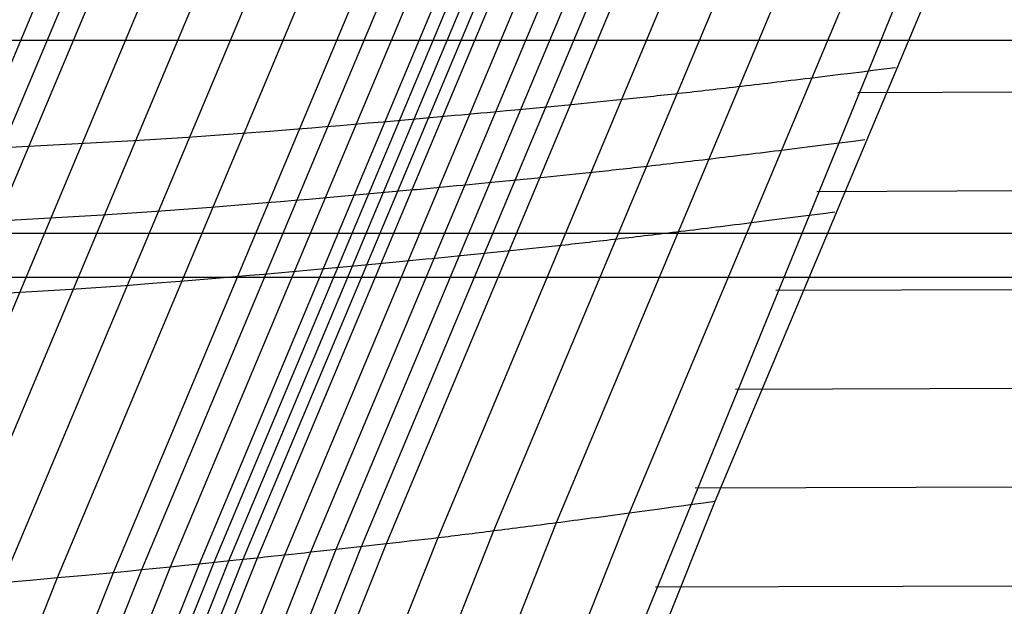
# Model space of a CAD drawing. Extents: x -260 to 296, y -277 to 294.
# Tile 62 of 241: x -180 to -172.14, y 67.51 to 72.18. Entities that reach past the tile are written whole.
import ezdxf

# ---------------------------------------------------------------- set-up
doc = ezdxf.new("R2010")
doc.units = 0
doc.layers.add('PREDEFINITO', color=7, linetype='CONTINUOUS')

msp = doc.modelspace()

# ---------------------------------------------------------------- linework, layer by layer
at = {"layer": 'PREDEFINITO'}
for p, q in [((-174.4514, 68.3461, 437.5129), (-172.1489, 73.8252, 437.3257)), ((-175.1346, 68.2528, 438.1585), (-172.8281, 73.747, 437.9612)), ((-175.7155, 68.1755, 438.4646), (-173.4045, 73.6835, 438.262)), ((-176.6619, 68.0562, 438.3574), (-174.3405, 73.5889, 438.155)), ((-176.217, 68.111, 438.5059), (-173.901, 73.6318, 438.302)), ((-177.473, 67.963, 437.7905), (-175.1405, 73.5188, 437.5952)), ((-177.2729, 67.9852, 437.9425), (-174.9432, 73.5353, 437.7453)), ((-177.0729, 68.0079, 438.0939), (-174.7461, 73.5522, 437.8948)), ((-178.5652, 67.8465, 437.3184), (-176.2194, 73.432, 437.1287)), ((-178.4485, 67.8587, 437.3421), (-176.1041, 73.4411, 437.1522)), ((-178.3311, 67.871, 437.3632), (-175.9879, 73.4504, 437.1731)), ((-178.215, 67.8833, 437.3885), (-175.8731, 73.4596, 437.1982)), ((-178.1022, 67.8953, 437.4241), (-175.7616, 73.4686, 437.2334)), ((-177.8847, 67.9184, 437.5219), (-175.5468, 73.4858, 437.3301)), ((-177.6759, 67.9409, 437.6471), (-175.3407, 73.5024, 437.4537)), ((-179.2505, 67.7782, 437.125), (-176.897, 73.3818, 436.9373)), ((-179.0246, 67.8001, 437.1983), (-176.6737, 73.3977, 437.0098)), ((-178.7963, 67.8229, 437.263), (-176.4479, 73.4145, 437.0739)), ((-180.9998, 67.6275, 436.3363), (-178.6254, 73.2782, 436.1585)), ((-180.5685, 67.6615, 436.5546), (-178.1993, 73.3005, 436.374)), ((-180.1346, 67.6978, 436.7636), (-177.7706, 73.3251, 436.5803)), ((-179.6959, 67.7366, 436.9561), (-177.3372, 73.352, 436.7705)), ((-181.8628, 67.565, 435.9005), (-179.478, 73.239, 435.7283)), ((-181.6463, 67.58, 436.0071), (-179.2641, 73.2482, 435.8335)), ((-181.4305, 67.5954, 436.1159), (-179.0509, 73.2577, 435.9409)), ((-175.4714, 66.2906, 438.4354), (-172.8569, 72.6861, 438.2565)), ((-200.9945, 72.0215, 398.4713), (236.7673, 72.0215, 398.4713)), ((-173.1943, 71.7813, 437.5718), (-173.1048, 71.7925, 437.4772)), ((-173.1048, 71.7925, 437.4772), (-173.0133, 71.8039, 437.3763)), ((-173.8474, 71.7015, 438.1201), (-173.8096, 71.7061, 438.0959)), ((-173.8096, 71.7061, 438.0959), (-173.7715, 71.7107, 438.0705)), ((-173.7715, 71.7107, 438.0705), (-173.733, 71.7153, 438.0438)), ((-173.733, 71.7153, 438.0438), (-173.6941, 71.72, 438.0157)), ((-173.6941, 71.72, 438.0157), (-173.6151, 71.7296, 437.9557)), ((-173.6151, 71.7296, 437.9557), (-173.5344, 71.7394, 437.8903)), ((-173.5344, 71.7394, 437.8903), (-173.452, 71.7495, 437.8194)), ((-173.452, 71.7495, 437.8194), (-173.3679, 71.7599, 437.7428)), ((-173.3679, 71.7599, 437.7428), (-173.2821, 71.7705, 437.6603)), ((-173.3123, 71.6052, 438.2765), (-142.2731, 71.7217, 445.1479)), ((-173.2821, 71.7705, 437.6603), (-173.1943, 71.7813, 437.5718)), ((-174.53, 71.6218, 438.3669), (-174.4988, 71.6253, 438.3641)), ((-174.4988, 71.6253, 438.3641), (-174.4673, 71.6289, 438.3604)), ((-174.4673, 71.6289, 438.3604), (-174.4355, 71.6325, 438.3559)), ((-174.4355, 71.6325, 438.3559), (-174.4034, 71.6362, 438.3503)), ((-174.4034, 71.6362, 438.3503), (-174.3711, 71.6399, 438.3438)), ((-174.3711, 71.6399, 438.3438), (-174.3384, 71.6437, 438.3364)), ((-174.3384, 71.6437, 438.3364), (-174.3055, 71.6475, 438.328)), ((-174.3055, 71.6475, 438.328), (-174.2722, 71.6514, 438.3185)), ((-174.2722, 71.6514, 438.3185), (-174.2387, 71.6553, 438.3081)), ((-174.2387, 71.6553, 438.3081), (-174.2048, 71.6592, 438.2965)), ((-174.2048, 71.6592, 438.2965), (-174.1706, 71.6632, 438.284)), ((-174.1706, 71.6632, 438.284), (-174.1361, 71.6673, 438.2703)), ((-174.1361, 71.6673, 438.2703), (-174.1012, 71.6714, 438.2556)), ((-174.1012, 71.6714, 438.2556), (-174.066, 71.6755, 438.2397)), ((-174.066, 71.6755, 438.2397), (-174.0305, 71.6797, 438.2227)), ((-174.0305, 71.6797, 438.2227), (-173.9946, 71.684, 438.2046)), ((-173.9946, 71.684, 438.2046), (-173.9583, 71.6883, 438.1852)), ((-173.9583, 71.6883, 438.1852), (-173.9217, 71.6926, 438.1647)), ((-173.9217, 71.6926, 438.1647), (-173.8847, 71.6971, 438.143)), ((-173.8847, 71.6971, 438.143), (-173.8474, 71.7015, 438.1201)), ((-175.2645, 71.5423, 438.1833), (-175.2122, 71.5477, 438.2113)), ((-175.2122, 71.5477, 438.2113), (-175.1593, 71.5532, 438.2375)), ((-175.1593, 71.5532, 438.2375), (-175.1327, 71.5559, 438.2499)), ((-175.1327, 71.5559, 438.2499), (-175.1059, 71.5588, 438.2618)), ((-175.1059, 71.5588, 438.2618), (-175.0789, 71.5616, 438.2732)), ((-175.0789, 71.5616, 438.2732), (-175.0518, 71.5645, 438.284)), ((-175.0518, 71.5645, 438.284), (-175.0245, 71.5674, 438.2943)), ((-175.0245, 71.5674, 438.2943), (-174.9971, 71.5703, 438.304)), ((-174.9971, 71.5703, 438.304), (-174.9695, 71.5733, 438.3131)), ((-174.9695, 71.5733, 438.3131), (-174.9417, 71.5763, 438.3216)), ((-174.9417, 71.5763, 438.3216), (-174.9137, 71.5793, 438.3295)), ((-174.9137, 71.5793, 438.3295), (-174.8855, 71.5823, 438.3368)), ((-174.8855, 71.5823, 438.3368), (-174.8571, 71.5854, 438.3434)), ((-174.8571, 71.5854, 438.3434), (-174.8285, 71.5885, 438.3493)), ((-174.8285, 71.5885, 438.3493), (-174.7997, 71.5917, 438.3545)), ((-174.7997, 71.5917, 438.3545), (-174.7707, 71.5949, 438.359)), ((-174.7707, 71.5949, 438.359), (-174.7414, 71.5981, 438.3627)), ((-174.7414, 71.5981, 438.3627), (-174.7119, 71.6014, 438.3657)), ((-174.7119, 71.6014, 438.3657), (-174.6822, 71.6047, 438.3679)), ((-174.6822, 71.6047, 438.3679), (-174.6523, 71.608, 438.3694)), ((-174.6523, 71.608, 438.3694), (-174.6221, 71.6114, 438.37)), ((-174.6221, 71.6114, 438.37), (-174.5916, 71.6148, 438.3698)), ((-174.5916, 71.6148, 438.3698), (-174.5609, 71.6183, 438.3688)), ((-174.5609, 71.6183, 438.3688), (-174.53, 71.6218, 438.3669)), ((-176.1164, 71.46, 437.5757), (-176.0163, 71.4692, 437.6485)), ((-176.0163, 71.4692, 437.6485), (-175.6198, 71.5068, 437.9497)), ((-175.6198, 71.5068, 437.9497), (-175.5198, 71.5166, 438.0217)), ((-175.5198, 71.5166, 438.0217), (-175.4188, 71.5266, 438.0901)), ((-175.4188, 71.5266, 438.0901), (-175.3678, 71.5317, 438.1225)), ((-175.3678, 71.5317, 438.1225), (-175.3164, 71.537, 438.1537)), ((-175.3164, 71.537, 438.1537), (-175.2645, 71.5423, 438.1833)), ((-177.1002, 71.3716, 437.1795), (-176.8098, 71.3975, 437.2357)), ((-176.8098, 71.3975, 437.2357), (-176.781, 71.4, 437.2422)), ((-176.781, 71.4, 437.2422), (-176.7525, 71.4026, 437.2493)), ((-176.7525, 71.4026, 437.2493), (-176.7241, 71.4052, 437.2571)), ((-176.7241, 71.4052, 437.2571), (-176.696, 71.4077, 437.2657)), ((-176.696, 71.4077, 437.2657), (-176.6681, 71.4102, 437.2749)), ((-176.6681, 71.4102, 437.2749), (-176.6404, 71.4127, 437.2847)), ((-176.6404, 71.4127, 437.2847), (-176.6129, 71.4151, 437.295)), ((-176.6129, 71.4151, 437.295), (-176.5855, 71.4176, 437.306)), ((-176.5855, 71.4176, 437.306), (-176.5583, 71.42, 437.3174)), ((-176.5583, 71.42, 437.3174), (-176.5313, 71.4225, 437.3293)), ((-176.5313, 71.4225, 437.3293), (-176.4777, 71.4273, 437.3547)), ((-176.4777, 71.4273, 437.3547), (-176.4246, 71.4321, 437.3818)), ((-176.4246, 71.4321, 437.3818), (-176.3722, 71.4368, 437.4107)), ((-176.3722, 71.4368, 437.4107), (-176.3202, 71.4415, 437.4412)), ((-176.3202, 71.4415, 437.4412), (-176.2687, 71.4461, 437.4731)), ((-176.2687, 71.4461, 437.4731), (-176.2176, 71.4508, 437.5062)), ((-176.2176, 71.4508, 437.5062), (-176.1164, 71.46, 437.5757)), ((-178.0028, 71.2974, 436.9066), (-177.7807, 71.3148, 436.9871)), ((-177.7807, 71.3148, 436.9871), (-177.6688, 71.3238, 437.0246)), ((-177.6688, 71.3238, 437.0246), (-177.5564, 71.3329, 437.06)), ((-177.5564, 71.3329, 437.06), (-177.4434, 71.3423, 437.0934)), ((-177.4434, 71.3423, 437.0934), (-177.3297, 71.3519, 437.1244)), ((-177.3297, 71.3519, 437.1244), (-177.2153, 71.3616, 437.1531)), ((-177.2153, 71.3616, 437.1531), (-177.1002, 71.3716, 437.1795)), ((-179.0889, 71.2207, 436.4208), (-178.6582, 71.2495, 436.6282)), ((-178.6582, 71.2495, 436.6282), (-178.4413, 71.2648, 436.7263)), ((-178.4413, 71.2648, 436.7263), (-178.2229, 71.2807, 436.8194)), ((-178.2229, 71.2807, 436.8194), (-178.0028, 71.2974, 436.9066)), ((-181.2286, 71.1062, 435.3374), (-179.0889, 71.2207, 436.4208)), ((-173.8583, 71.1528, 437.9747), (-173.7776, 71.1628, 437.9092)), ((-173.7776, 71.1628, 437.9092), (-173.6952, 71.1731, 437.8382)), ((-173.6952, 71.1731, 437.8382), (-173.611, 71.1836, 437.7614)), ((-173.611, 71.1836, 437.7614), (-173.5251, 71.1944, 437.6788)), ((-173.5251, 71.1944, 437.6788), (-173.4373, 71.2055, 437.5901)), ((-173.4373, 71.2055, 437.5901), (-173.3477, 71.2169, 437.4954)), ((-173.3477, 71.2169, 437.4954), (-173.2562, 71.2285, 437.3943)), ((-174.5161, 71.0729, 438.3382), (-174.4825, 71.0769, 438.3277)), ((-174.4825, 71.0769, 438.3277), (-174.4486, 71.0809, 438.3162)), ((-174.4486, 71.0809, 438.3162), (-174.4143, 71.085, 438.3036)), ((-174.4143, 71.085, 438.3036), (-174.3798, 71.0891, 438.2899)), ((-174.3798, 71.0891, 438.2899), (-174.3449, 71.0933, 438.2751)), ((-174.3449, 71.0933, 438.2751), (-174.3096, 71.0976, 438.2592)), ((-174.3096, 71.0976, 438.2592), (-174.2741, 71.1019, 438.2422)), ((-174.2741, 71.1019, 438.2422), (-174.2381, 71.1062, 438.224)), ((-174.2381, 71.1062, 438.224), (-174.2018, 71.1106, 438.2047)), ((-174.2018, 71.1106, 438.2047), (-174.1652, 71.1151, 438.1841)), ((-174.1652, 71.1151, 438.1841), (-174.1282, 71.1196, 438.1624)), ((-174.1282, 71.1196, 438.1624), (-174.0908, 71.1241, 438.1394)), ((-174.0908, 71.1241, 438.1394), (-174.053, 71.1288, 438.1152)), ((-174.053, 71.1288, 438.1152), (-174.0149, 71.1334, 438.0897)), ((-174.0149, 71.1334, 438.0897), (-173.9763, 71.1382, 438.0629)), ((-173.9763, 71.1382, 438.0629), (-173.9374, 71.143, 438.0348)), ((-173.9374, 71.143, 438.0348), (-173.8583, 71.1528, 437.9747)), ((-175.1862, 70.996, 438.3414), (-175.1582, 70.9991, 438.3493)), ((-175.1582, 70.9991, 438.3493), (-175.1299, 71.0022, 438.3566)), ((-175.1299, 71.0022, 438.3566), (-175.1015, 71.0054, 438.3631)), ((-175.1015, 71.0054, 438.3631), (-175.0729, 71.0086, 438.3691)), ((-175.0729, 71.0086, 438.3691), (-175.044, 71.0118, 438.3743)), ((-175.044, 71.0118, 438.3743), (-175.015, 71.0151, 438.3788)), ((-175.015, 71.0151, 438.3788), (-174.9857, 71.0184, 438.3825)), ((-174.9857, 71.0184, 438.3825), (-174.9562, 71.0217, 438.3855)), ((-174.9562, 71.0217, 438.3855), (-174.9265, 71.0251, 438.3877)), ((-174.9265, 71.0251, 438.3877), (-174.8965, 71.0285, 438.3892)), ((-174.8965, 71.0285, 438.3892), (-174.8663, 71.032, 438.3898)), ((-174.8663, 71.032, 438.3898), (-174.8358, 71.0355, 438.3896)), ((-174.8358, 71.0355, 438.3896), (-174.805, 71.039, 438.3886)), ((-174.805, 71.039, 438.3886), (-174.7741, 71.0426, 438.3867)), ((-174.7741, 71.0426, 438.3867), (-174.7428, 71.0462, 438.3839)), ((-174.7428, 71.0462, 438.3839), (-174.7113, 71.0499, 438.3802)), ((-174.7113, 71.0499, 438.3802), (-174.6795, 71.0536, 438.3756)), ((-174.6795, 71.0536, 438.3756), (-174.6474, 71.0574, 438.3701)), ((-174.6474, 71.0574, 438.3701), (-174.615, 71.0612, 438.3636)), ((-174.615, 71.0612, 438.3636), (-174.5823, 71.065, 438.3561)), ((-174.5823, 71.065, 438.3561), (-174.5493, 71.0689, 438.3477)), ((-174.5493, 71.0689, 438.3477), (-174.5161, 71.0729, 438.3382)), ((-176.2624, 70.8857, 437.6673), (-175.8652, 70.9245, 437.9689)), ((-175.8652, 70.9245, 437.9689), (-175.7651, 70.9346, 438.041)), ((-175.7651, 70.9346, 438.041), (-175.664, 70.9449, 438.1095)), ((-175.664, 70.9449, 438.1095), (-175.6129, 70.9502, 438.142)), ((-175.6129, 70.9502, 438.142), (-175.5614, 70.9556, 438.1732)), ((-175.5614, 70.9556, 438.1732), (-175.5095, 70.961, 438.2029)), ((-175.5095, 70.961, 438.2029), (-175.4571, 70.9666, 438.2309)), ((-175.4571, 70.9666, 438.2309), (-175.4042, 70.9722, 438.2571)), ((-175.4042, 70.9722, 438.2571), (-175.3775, 70.9751, 438.2695)), ((-175.3775, 70.9751, 438.2695), (-175.3506, 70.978, 438.2815)), ((-175.3506, 70.978, 438.2815), (-175.3237, 70.9809, 438.2928)), ((-175.3237, 70.9809, 438.2928), (-175.2965, 70.9839, 438.3037)), ((-175.2965, 70.9839, 438.3037), (-175.2692, 70.9868, 438.314)), ((-175.2692, 70.9868, 438.314), (-175.2417, 70.9899, 438.3237)), ((-175.2417, 70.9899, 438.3237), (-175.2141, 70.9929, 438.3329)), ((-175.2141, 70.9929, 438.3329), (-175.1862, 70.996, 438.3414)), ((-173.6413, 70.8162, 438.2935), (-142.2736, 70.9284, 445.1972)), ((-176.7781, 70.8375, 437.3477), (-176.7244, 70.8424, 437.3731)), ((-176.7244, 70.8424, 437.3731), (-176.6713, 70.8474, 437.4003)), ((-176.6713, 70.8474, 437.4003), (-176.6187, 70.8523, 437.4292)), ((-176.6187, 70.8523, 437.4292), (-176.5667, 70.8571, 437.4597)), ((-176.5667, 70.8571, 437.4597), (-176.5151, 70.8619, 437.4916)), ((-176.5151, 70.8619, 437.4916), (-176.4639, 70.8667, 437.5248)), ((-176.4639, 70.8667, 437.5248), (-176.3626, 70.8762, 437.5944)), ((-176.3626, 70.8762, 437.5944), (-176.2624, 70.8857, 437.6673)), ((-177.6913, 70.7547, 437.1115), (-177.5774, 70.7646, 437.1426)), ((-177.5774, 70.7646, 437.1426), (-177.4629, 70.7747, 437.1713)), ((-177.4629, 70.7747, 437.1713), (-177.3477, 70.785, 437.1977)), ((-177.3477, 70.785, 437.1977), (-177.0569, 70.8117, 437.254)), ((-177.0569, 70.8117, 437.254), (-177.0281, 70.8143, 437.2604)), ((-177.0281, 70.8143, 437.2604), (-176.9995, 70.817, 437.2676)), ((-176.9995, 70.817, 437.2676), (-176.9711, 70.8196, 437.2754)), ((-176.9711, 70.8196, 437.2754), (-176.943, 70.8222, 437.284)), ((-176.943, 70.8222, 437.284), (-176.9151, 70.8248, 437.2932)), ((-176.9151, 70.8248, 437.2932), (-176.8873, 70.8274, 437.303)), ((-176.8873, 70.8274, 437.303), (-176.8598, 70.8299, 437.3134)), ((-176.8598, 70.8299, 437.3134), (-176.8324, 70.8324, 437.3243)), ((-176.8324, 70.8324, 437.3243), (-176.8051, 70.835, 437.3358)), ((-176.8051, 70.835, 437.3358), (-176.7781, 70.8375, 437.3477)), ((-178.6904, 70.6744, 436.7441), (-178.4717, 70.691, 436.8373)), ((-178.4717, 70.691, 436.8373), (-178.2513, 70.7083, 436.9246)), ((-178.2513, 70.7083, 436.9246), (-178.029, 70.7263, 437.0052)), ((-178.029, 70.7263, 437.0052), (-177.917, 70.7356, 437.0427)), ((-177.917, 70.7356, 437.0427), (-177.8044, 70.7451, 437.0782)), ((-177.8044, 70.7451, 437.0782), (-177.6913, 70.7547, 437.1115)), ((-181.4813, 70.5078, 435.3534), (-179.3388, 70.6284, 436.4382)), ((-179.3388, 70.6284, 436.4382), (-178.9076, 70.6584, 436.6459)), ((-178.9076, 70.6584, 436.6459), (-178.6904, 70.6744, 436.7441)), ((-173.9371, 70.5963, 437.8587), (-173.8529, 70.607, 437.7818)), ((-173.8529, 70.607, 437.7818), (-173.7669, 70.618, 437.699)), ((-173.7669, 70.618, 437.699), (-173.6791, 70.6293, 437.6103)), ((-173.6791, 70.6293, 437.6103), (-173.5894, 70.6409, 437.5154)), ((-173.5894, 70.6409, 437.5154), (-173.4978, 70.6527, 437.4142)), ((-174.5163, 70.5237, 438.2634), (-174.4804, 70.5281, 438.2452)), ((-174.4804, 70.5281, 438.2452), (-174.4441, 70.5326, 438.2258)), ((-174.4441, 70.5326, 438.2258), (-174.4074, 70.5372, 438.2052)), ((-174.4074, 70.5372, 438.2052), (-174.3704, 70.5418, 438.1834)), ((-174.3704, 70.5418, 438.1834), (-174.3329, 70.5464, 438.1604)), ((-174.3329, 70.5464, 438.1604), (-174.2951, 70.5511, 438.1362)), ((-174.2951, 70.5511, 438.1362), (-174.257, 70.5559, 438.1106)), ((-174.257, 70.5559, 438.1106), (-174.2184, 70.5608, 438.0838)), ((-174.2184, 70.5608, 438.0838), (-174.1794, 70.5656, 438.0557)), ((-174.1794, 70.5656, 438.0557), (-174.1003, 70.5756, 437.9955)), ((-174.1003, 70.5756, 437.9955), (-174.0195, 70.5858, 437.9299)), ((-174.0195, 70.5858, 437.9299), (-173.9371, 70.5963, 437.8587)), ((-201.598, 70.4824, 398.4035), (237.37, 70.4824, 398.4035)), ((-175.1694, 70.4452, 438.4093), (-175.1394, 70.4487, 438.4107)), ((-175.1394, 70.4487, 438.4107), (-175.1091, 70.4523, 438.4114)), ((-175.1091, 70.4523, 438.4114), (-175.0786, 70.4559, 438.4112)), ((-175.0786, 70.4559, 438.4112), (-175.0478, 70.4595, 438.4101)), ((-175.0478, 70.4595, 438.4101), (-175.0168, 70.4632, 438.4082)), ((-175.0168, 70.4632, 438.4082), (-174.9855, 70.4669, 438.4054)), ((-174.9855, 70.4669, 438.4054), (-174.954, 70.4706, 438.4017)), ((-174.954, 70.4706, 438.4017), (-174.9221, 70.4744, 438.3971)), ((-174.9221, 70.4744, 438.3971), (-174.89, 70.4783, 438.3915)), ((-174.89, 70.4783, 438.3915), (-174.8576, 70.4821, 438.385)), ((-174.8576, 70.4821, 438.385), (-174.8249, 70.4861, 438.3776)), ((-174.8249, 70.4861, 438.3776), (-174.7919, 70.4901, 438.3691)), ((-174.7919, 70.4901, 438.3691), (-174.7586, 70.4941, 438.3596)), ((-174.7586, 70.4941, 438.3596), (-174.7249, 70.4982, 438.3491)), ((-174.7249, 70.4982, 438.3491), (-174.691, 70.5023, 438.3375)), ((-174.691, 70.5023, 438.3375), (-174.6567, 70.5065, 438.3249)), ((-174.6567, 70.5065, 438.3249), (-174.6221, 70.5107, 438.3112)), ((-174.6221, 70.5107, 438.3112), (-174.5872, 70.515, 438.2964)), ((-174.5872, 70.515, 438.2964), (-174.552, 70.5193, 438.2805)), ((-174.552, 70.5193, 438.2805), (-174.5163, 70.5237, 438.2634)), ((-175.8567, 70.3684, 438.1633), (-175.8052, 70.3739, 438.1945)), ((-175.8052, 70.3739, 438.1945), (-175.7532, 70.3795, 438.2242)), ((-175.7532, 70.3795, 438.2242), (-175.7007, 70.3852, 438.2523)), ((-175.7007, 70.3852, 438.2523), (-175.6477, 70.391, 438.2786)), ((-175.6477, 70.391, 438.2786), (-175.621, 70.3939, 438.291)), ((-175.621, 70.3939, 438.291), (-175.5941, 70.3969, 438.3029)), ((-175.5941, 70.3969, 438.3029), (-175.5671, 70.3999, 438.3143)), ((-175.5671, 70.3999, 438.3143), (-175.5399, 70.4029, 438.3252)), ((-175.5399, 70.4029, 438.3252), (-175.5125, 70.406, 438.3355)), ((-175.5125, 70.406, 438.3355), (-175.485, 70.4091, 438.3452)), ((-175.485, 70.4091, 438.3452), (-175.4573, 70.4122, 438.3544)), ((-175.4573, 70.4122, 438.3544), (-175.4294, 70.4153, 438.3629)), ((-175.4294, 70.4153, 438.3629), (-175.4014, 70.4185, 438.3708)), ((-175.4014, 70.4185, 438.3708), (-175.3731, 70.4217, 438.3781)), ((-175.3731, 70.4217, 438.3781), (-175.3447, 70.425, 438.3847)), ((-175.3447, 70.425, 438.3847), (-175.316, 70.4283, 438.3906)), ((-175.316, 70.4283, 438.3906), (-175.2871, 70.4316, 438.3958)), ((-175.2871, 70.4316, 438.3958), (-175.258, 70.4349, 438.4003)), ((-175.258, 70.4349, 438.4003), (-175.2287, 70.4383, 438.4041)), ((-175.2287, 70.4383, 438.4041), (-175.1992, 70.4418, 438.4071)), ((-175.1992, 70.4418, 438.4071), (-175.1694, 70.4452, 438.4093)), ((-176.7089, 70.2822, 437.5454), (-176.6075, 70.2921, 437.615)), ((-176.6075, 70.2921, 437.615), (-176.5071, 70.3019, 437.688)), ((-176.5071, 70.3019, 437.688), (-176.1094, 70.3419, 437.99)), ((-176.1094, 70.3419, 437.99), (-176.0092, 70.3523, 438.0622)), ((-176.0092, 70.3523, 438.0622), (-175.9079, 70.3629, 438.1308)), ((-175.9079, 70.3629, 438.1308), (-175.8567, 70.3684, 438.1633)), ((-177.5938, 70.198, 437.2179), (-177.3027, 70.2255, 437.2742)), ((-177.3027, 70.2255, 437.2742), (-177.2739, 70.2282, 437.2807)), ((-177.2739, 70.2282, 437.2807), (-177.2453, 70.231, 437.2878)), ((-177.2453, 70.231, 437.2878), (-177.2169, 70.2337, 437.2957)), ((-177.2169, 70.2337, 437.2957), (-177.1887, 70.2364, 437.3043)), ((-177.1887, 70.2364, 437.3043), (-177.1607, 70.239, 437.3135)), ((-177.1607, 70.239, 437.3135), (-177.1329, 70.2417, 437.3233)), ((-177.1329, 70.2417, 437.3233), (-177.1053, 70.2443, 437.3337)), ((-177.1053, 70.2443, 437.3337), (-177.0779, 70.2469, 437.3446)), ((-177.0779, 70.2469, 437.3446), (-177.0506, 70.2495, 437.3561)), ((-177.0506, 70.2495, 437.3561), (-177.0235, 70.2521, 437.3681)), ((-177.0235, 70.2521, 437.3681), (-176.9698, 70.2572, 437.3935)), ((-176.9698, 70.2572, 437.3935), (-176.9166, 70.2623, 437.4207)), ((-176.9166, 70.2623, 437.4207), (-176.864, 70.2673, 437.4497)), ((-176.864, 70.2673, 437.4497), (-176.8119, 70.2723, 437.4802)), ((-176.8119, 70.2723, 437.4802), (-176.7602, 70.2773, 437.5121)), ((-176.7602, 70.2773, 437.5121), (-176.7089, 70.2822, 437.5454)), ((-178.4985, 70.1187, 436.9445), (-178.2759, 70.1374, 437.0252)), ((-178.2759, 70.1374, 437.0252), (-178.1638, 70.147, 437.0628)), ((-178.1638, 70.147, 437.0628), (-178.0511, 70.1568, 437.0983)), ((-178.0511, 70.1568, 437.0983), (-177.9378, 70.1668, 437.1317)), ((-177.9378, 70.1668, 437.1317), (-177.8238, 70.177, 437.1628)), ((-177.8238, 70.177, 437.1628), (-177.7092, 70.1874, 437.1915)), ((-177.7092, 70.1874, 437.1915), (-177.5938, 70.198, 437.2179)), ((-173.9672, 70.0276, 438.3126), (-142.274, 70.1356, 445.2471)), ((-201.598, 70.1326, 407.3967), (237.37, 70.1326, 407.3967)), ((-179.5875, 70.0358, 436.4575), (-179.1557, 70.067, 436.6655)), ((-179.1557, 70.067, 436.6655), (-178.9382, 70.0836, 436.7638)), ((-178.9382, 70.0836, 436.7638), (-178.7192, 70.1008, 436.8571)), ((-178.7192, 70.1008, 436.8571), (-178.4985, 70.1187, 436.9445)), ((-181.7326, 69.9091, 435.3713), (-179.5875, 70.0358, 436.4575)), ((-174.29, 69.2393, 438.3341), (-142.2744, 69.3435, 445.2975)), ((-174.6098, 68.4512, 438.3581), (-142.2749, 68.552, 445.3486)), ((-176.2964, 63.7194, 437.8057), (-174.4514, 68.3461, 437.5129)), ((-174.633, 68.3211, 437.7102), (-174.5432, 68.3334, 437.6147)), ((-174.5432, 68.3334, 437.6147), (-174.4514, 68.3461, 437.5129)), ((-176.982, 63.614, 438.4596), (-175.1346, 68.2528, 438.1585)), ((-175.1737, 68.2476, 438.1868), (-175.1346, 68.2528, 438.1585)), ((-175.1346, 68.2528, 438.1585), (-175.0553, 68.2635, 438.0979)), ((-175.0553, 68.2635, 438.0979), (-174.9743, 68.2745, 438.0319)), ((-174.9743, 68.2745, 438.0319), (-174.8916, 68.2857, 437.9602)), ((-174.8916, 68.2857, 437.9602), (-174.8072, 68.2972, 437.8828)), ((-174.8072, 68.2972, 437.8828), (-174.721, 68.309, 437.7996)), ((-174.721, 68.309, 437.7996), (-174.633, 68.3211, 437.7102)), ((-177.5662, 63.5254, 438.77), (-175.7155, 68.1755, 438.4646)), ((-175.7821, 68.1668, 438.4827), (-175.749, 68.1712, 438.4741)), ((-175.749, 68.1712, 438.4741), (-175.7155, 68.1755, 438.4646)), ((-175.7155, 68.1755, 438.4646), (-175.6818, 68.18, 438.454)), ((-175.6818, 68.18, 438.454), (-175.6477, 68.1844, 438.4423)), ((-175.6477, 68.1844, 438.4423), (-175.6134, 68.189, 438.4296)), ((-175.6134, 68.189, 438.4296), (-175.5787, 68.1935, 438.4158)), ((-175.5787, 68.1935, 438.4158), (-175.5436, 68.1982, 438.4009)), ((-175.5436, 68.1982, 438.4009), (-175.5082, 68.2028, 438.3849)), ((-175.5082, 68.2028, 438.3849), (-175.4725, 68.2076, 438.3677)), ((-175.4725, 68.2076, 438.3677), (-175.4364, 68.2124, 438.3493)), ((-175.4364, 68.2124, 438.3493), (-175.4, 68.2172, 438.3298)), ((-175.4, 68.2172, 438.3298), (-175.3632, 68.2221, 438.3091)), ((-175.3632, 68.2221, 438.3091), (-175.3261, 68.2271, 438.2871)), ((-175.3261, 68.2271, 438.2871), (-175.2885, 68.2321, 438.264)), ((-175.2885, 68.2321, 438.264), (-175.2506, 68.2372, 438.2395)), ((-175.2506, 68.2372, 438.2395), (-175.2123, 68.2424, 438.2138)), ((-175.2123, 68.2424, 438.2138), (-175.1737, 68.2476, 438.1868)), ((-178.0715, 63.4501, 438.8127), (-176.217, 68.111, 438.5059)), ((-176.3893, 68.0895, 438.4684), (-176.3611, 68.093, 438.4763)), ((-176.3611, 68.093, 438.4763), (-176.3327, 68.0965, 438.4836)), ((-176.3327, 68.0965, 438.4836), (-176.3041, 68.1001, 438.4902)), ((-176.3041, 68.1001, 438.4902), (-176.2753, 68.1037, 438.4962)), ((-176.2753, 68.1037, 438.4962), (-176.2463, 68.1073, 438.5014)), ((-176.2463, 68.1073, 438.5014), (-176.217, 68.111, 438.5059)), ((-176.217, 68.111, 438.5059), (-176.1876, 68.1147, 438.5096)), ((-176.1876, 68.1147, 438.5096), (-176.1579, 68.1185, 438.5126)), ((-176.1579, 68.1185, 438.5126), (-176.128, 68.1223, 438.5148)), ((-176.128, 68.1223, 438.5148), (-176.0979, 68.1261, 438.5163)), ((-176.0979, 68.1261, 438.5163), (-176.0675, 68.13, 438.5169)), ((-176.0675, 68.13, 438.5169), (-176.0368, 68.1339, 438.5166)), ((-176.0368, 68.1339, 438.5166), (-176.006, 68.1379, 438.5156)), ((-176.006, 68.1379, 438.5156), (-175.9748, 68.1419, 438.5136)), ((-175.9748, 68.1419, 438.5136), (-175.9434, 68.1459, 438.5108)), ((-175.9434, 68.1459, 438.5108), (-175.9117, 68.15, 438.5071)), ((-175.9117, 68.15, 438.5071), (-175.8797, 68.1541, 438.5024)), ((-175.8797, 68.1541, 438.5024), (-175.8475, 68.1583, 438.4968)), ((-175.8475, 68.1583, 438.4968), (-175.8149, 68.1626, 438.4902)), ((-175.8149, 68.1626, 438.4902), (-175.7821, 68.1668, 438.4827)), ((-178.5206, 63.385, 438.6633), (-176.6619, 68.0562, 438.3574)), ((-177.0729, 68.0079, 438.0939), (-176.9721, 68.0195, 438.1664)), ((-176.9721, 68.0195, 438.1664), (-176.8702, 68.0314, 438.2353)), ((-176.8702, 68.0314, 438.2353), (-176.8188, 68.0374, 438.268)), ((-176.8188, 68.0374, 438.268), (-176.7669, 68.0436, 438.2993)), ((-176.7669, 68.0436, 438.2993), (-176.7147, 68.0498, 438.3292)), ((-176.7147, 68.0498, 438.3292), (-176.6619, 68.0562, 438.3574)), ((-176.6619, 68.0562, 438.3574), (-176.6086, 68.0626, 438.3837)), ((-176.6086, 68.0626, 438.3837), (-176.5818, 68.0658, 438.3962)), ((-176.5818, 68.0658, 438.3962), (-176.5548, 68.0691, 438.4082)), ((-176.5548, 68.0691, 438.4082), (-176.5276, 68.0724, 438.4196)), ((-176.5276, 68.0724, 438.4196), (-176.5003, 68.0758, 438.4305)), ((-176.5003, 68.0758, 438.4305), (-176.4728, 68.0792, 438.4409)), ((-176.4728, 68.0792, 438.4409), (-176.4451, 68.0826, 438.4507)), ((-176.4451, 68.0826, 438.4507), (-176.4173, 68.086, 438.4598)), ((-176.4173, 68.086, 438.4598), (-176.3893, 68.0895, 438.4684)), ((-179.546, 63.2448, 437.9469), (-177.6759, 67.9409, 437.6471)), ((-179.3408, 63.2719, 438.0915), (-177.473, 67.963, 437.7905)), ((-179.1384, 63.2991, 438.2449), (-177.2729, 67.9852, 437.9425)), ((-178.9362, 63.3267, 438.3976), (-177.0729, 68.0079, 438.0939)), ((-177.7794, 67.9297, 437.5817), (-177.7275, 67.9353, 437.6138)), ((-177.7275, 67.9353, 437.6138), (-177.6759, 67.9409, 437.6471)), ((-177.6759, 67.9409, 437.6471), (-177.5739, 67.952, 437.7171)), ((-177.5739, 67.952, 437.7171), (-177.473, 67.963, 437.7905)), ((-177.473, 67.963, 437.7905), (-177.0729, 68.0079, 438.0939)), ((-180.326, 63.1447, 437.6396), (-178.4485, 67.8587, 437.3421)), ((-180.2076, 63.1597, 437.6608), (-178.3311, 67.871, 437.3632)), ((-180.0905, 63.1746, 437.6862), (-178.215, 67.8833, 437.3885)), ((-179.9766, 63.1891, 437.722), (-178.1022, 67.8953, 437.4241)), ((-179.757, 63.2174, 437.8206), (-177.8847, 67.9184, 437.5219)), ((-178.5652, 67.8465, 437.3184), (-178.2728, 67.8772, 437.3748)), ((-178.2728, 67.8772, 437.3748), (-178.2438, 67.8803, 437.3813)), ((-178.2438, 67.8803, 437.3813), (-178.215, 67.8833, 437.3885)), ((-178.215, 67.8833, 437.3885), (-178.1865, 67.8863, 437.3964)), ((-178.1865, 67.8863, 437.3964), (-178.1582, 67.8894, 437.405)), ((-178.1582, 67.8894, 437.405), (-178.1301, 67.8923, 437.4142)), ((-178.1301, 67.8923, 437.4142), (-178.1022, 67.8953, 437.4241)), ((-178.1022, 67.8953, 437.4241), (-178.0744, 67.8982, 437.4345)), ((-178.0744, 67.8982, 437.4345), (-178.0469, 67.9012, 437.4455)), ((-178.0469, 67.9012, 437.4455), (-178.0195, 67.9041, 437.457)), ((-178.0195, 67.9041, 437.457), (-177.9922, 67.907, 437.469)), ((-177.9922, 67.907, 437.469), (-177.9382, 67.9127, 437.4945)), ((-177.9382, 67.9127, 437.4945), (-177.8847, 67.9184, 437.5219)), ((-177.8847, 67.9184, 437.5219), (-177.8318, 67.9241, 437.551)), ((-177.8318, 67.9241, 437.551), (-177.7794, 67.9297, 437.5817)), ((-181.1352, 63.0462, 437.4211), (-179.2505, 67.7782, 437.125)), ((-180.9072, 63.0733, 437.4949), (-179.0246, 67.8001, 437.1983)), ((-180.6768, 63.1012, 437.5601), (-178.7963, 67.8229, 437.263)), ((-180.4437, 63.13, 437.6157), (-178.5652, 67.8465, 437.3184)), ((-179.4742, 67.757, 437.0439), (-179.2505, 67.7782, 437.125)), ((-179.2505, 67.7782, 437.125), (-179.1379, 67.7891, 437.1626)), ((-179.1379, 67.7891, 437.1626), (-179.0246, 67.8001, 437.1983)), ((-179.0246, 67.8001, 437.1983), (-178.9108, 67.8114, 437.2318)), ((-178.9108, 67.8114, 437.2318), (-178.7963, 67.8229, 437.263)), ((-178.7963, 67.8229, 437.263), (-178.6811, 67.8346, 437.2919)), ((-178.6811, 67.8346, 437.2919), (-178.5652, 67.8465, 437.3184)), ((-181.5847, 62.9944, 437.2508), (-179.6959, 67.7366, 436.9561)), ((-180.1346, 67.6978, 436.7636), (-179.916, 67.7168, 436.8623)), ((-179.916, 67.7168, 436.8623), (-179.6959, 67.7366, 436.9561)), ((-179.6959, 67.7366, 436.9561), (-179.4742, 67.757, 437.0439)), ((-174.9265, 67.6635, 438.3843), (-142.2754, 67.7612, 445.4002))]:
    msp.add_line(p, q, dxfattribs=at)

doc.saveas('drawing.dxf')
